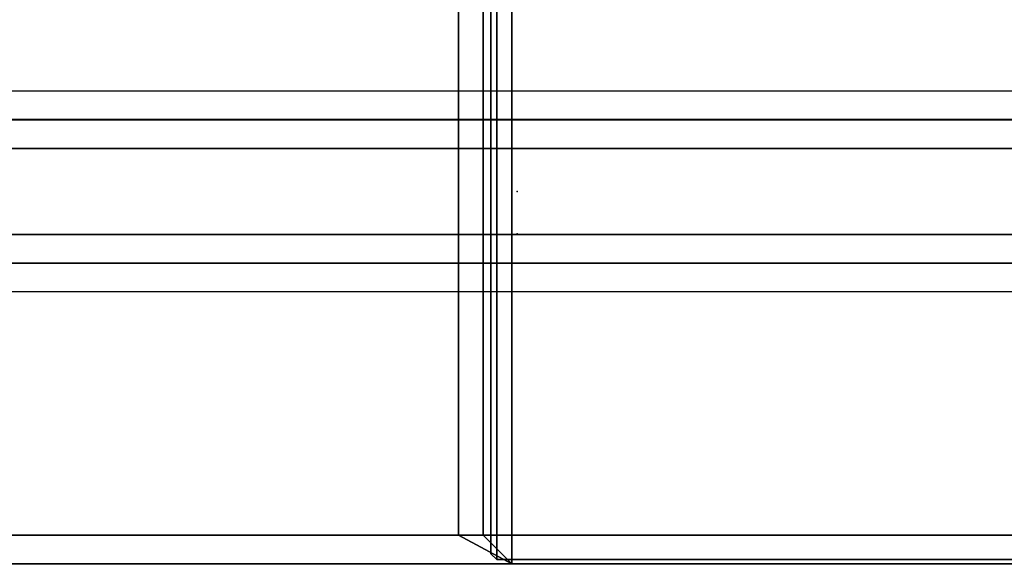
# Model space of a CAD drawing. Header units: inches. Extents: x 82 to 767, y -5 to 263.
# Tile 241 of 256: x 758.695 to 760.05, y 195.759 to 196.51. Entities that reach past the tile are written whole.
import ezdxf
from ezdxf.enums import TextEntityAlignment as Align

# ---------------------------------------------------------------- set-up
doc = ezdxf.new("R2010")
doc.units = ezdxf.units.IN
doc.header["$MEASUREMENT"] = 0
for name, color, linetype in [('A-FURN-3-COLLECTION-INFINITO-STORAGE-STANCHION-BASE', 251, 'Continuous'), ('A-FURN-3-COLLECTION-INFINITO-STORAGE-STANCHION-BLOCK', 33, 'Continuous'), ('A-FURN-3-NODE', 7, 'Continuous'), ('A-FURN-HAWORTH-ATT', 7, 'Continuous')]:
    doc.layers.add(name, color=color, linetype=linetype)
doc.styles.get("Standard").update_dxf_attribs({"font": 'arial.ttf'})

# ---------------------------------------------------------------- blocks, each defined once
blk = doc.blocks.new('HCCS-IWBC-F2-3D-3')
at = {"layer": 'A-FURN-3-COLLECTION-INFINITO-STORAGE-STANCHION-BASE'}
for points in [[(-0.5512, 5.4106, 1.8292), (0.5512, 5.4106, 1.8292), (0.5512, -5.5829, 1.8292), (-0.5512, -5.5829, 1.8292)], [(-0.1384, 5.4106, 2.026), (-0.5512, 5.4106, 2.026), (-0.5512, -5.5829, 2.026), (-0.1384, -5.5829, 2.026)], [(-0.1384, 5.4106, 2.026), (-0.099, 5.4106, 2.0654), (-0.099, -5.5829, 2.0654), (-0.1384, -5.5829, 2.026)], [(-0.099, -5.5829, 2.0654), (-0.0985, -5.5829, 2.9709), (-0.0984, 5.4106, 2.9709), (-0.099, 5.4106, 2.0654)], [(-0.0985, -5.5829, 2.9709), (-0.0591, -5.5829, 3.0103), (-0.0591, 5.4106, 3.0103), (-0.0984, 5.4106, 2.9709)], [(0.0591, 5.4106, 3.0103), (-0.0591, 5.4106, 3.0103), (-0.0591, -5.5829, 3.0103), (0.0591, -5.5829, 3.0103)], [(0.0591, -5.5829, 3.0103), (0.0984, -5.5829, 2.9709), (0.0984, 5.4106, 2.9709), (0.0591, 5.4106, 3.0103)], [(0.0984, 5.4106, 2.0654), (0.0984, 5.4106, 2.9709), (0.0984, -5.5829, 2.9709), (0.0984, -5.5829, 2.0654)], [(0.1378, -5.5829, 2.026), (0.0984, -5.5829, 2.0654), (0.0984, 5.4106, 2.0654), (0.1378, 5.4106, 2.026)], [(0.5512, 5.4106, 2.026), (0.1378, 5.4106, 2.026), (0.1378, -5.5829, 2.026), (0.5512, -5.5829, 2.026)], [(0.4724, -5.1256, 2.026), (-0.4724, -5.1256, 2.026), (-0.4724, 5.0319, 2.026), (0.4724, 5.0319, 2.026)], [(0.4724, 5.0319, 2.026), (0.5118, 5.0319, 2.0654), (0.5118, -5.1256, 2.0654), (0.4724, -5.1256, 2.026)], [(0.4724, 3.8508, 9.1126), (-0.4724, 3.8508, 9.1126), (-0.4724, -0.0075, 9.1126), (0.4724, -0.0075, 9.1126)], [(0.4724, -0.0075, 9.1126), (0.5118, -0.0075, 9.0733), (0.5118, 3.8508, 9.0733), (0.4724, 3.8508, 9.1126)], [(0.4724, -0.0075, 9.1126), (-0.4724, -0.0075, 9.1126), (-0.4724, -0.0469, 9.0733), (0.4724, -0.0469, 9.0733)], [(0.4724, -5.1309, 3.2268), (0.5118, -5.1256, 3.1844), (0.5118, -0.0075, 6.1599), (0.4724, -0.081, 6.1402)], [(0.4724, -0.0469, 6.1993), (0.5118, -0.0075, 6.1599), (0.5118, -0.0075, 9.0733), (0.4724, -0.0469, 9.0733)], [(0.4724, -0.081, 6.1402), (0.5118, -0.0075, 6.1599), (0.5118, -0.0075, 6.1599), (0.4724, -0.0469, 6.1993)], [(0.4724, -0.0469, 9.0733), (0.5118, -0.0075, 9.0733), (0.5118, -0.0075, 9.0733), (0.4724, -0.0075, 9.1126)], [(-0.4724, -0.0469, 6.1993), (-0.4724, -0.081, 6.1402), (0.4724, -0.081, 6.1402), (0.4724, -0.0469, 6.1993)], [(0.4724, -0.0469, 9.0733), (-0.4724, -0.0469, 9.0733), (-0.4724, -0.0469, 6.1993), (0.4724, -0.0469, 6.1993)], [(0.4724, -0.081, 6.1402), (-0.4724, -0.081, 6.1402), (-0.4724, -5.1309, 3.2268), (0.4724, -5.1309, 3.2268)]]:
    blk.add_3dface(points, dxfattribs=at)
for points, invisible_edges in [([(0.5118, -5.1256, 3.1844), (0.5118, -5.1256, 2.0654), (0.5118, 5.0319, 2.0654), (0.5118, 5.0319, 3.1996)], 8), ([(0.5118, -0.0075, 6.1599), (0.5118, -5.1256, 3.1844), (0.5118, 5.0319, 3.1996), (0.5118, 3.8508, 6.2605)], 10), ([(0.5118, -0.0075, 9.0733), (0.5118, -0.0075, 6.1599), (0.5118, 3.8508, 6.2605), (0.5118, 3.8508, 9.0733)], 2)]:
    blk.add_3dface(points, dxfattribs=dict(at, invisible_edges=invisible_edges))
at = {"layer": 'A-FURN-3-COLLECTION-INFINITO-STORAGE-STANCHION-BLOCK'}
for points in [[(0.5058, 3.9238, 88.1438), (0.5058, -0.0283, 88.1438), (-0.51, -0.0283, 88.1438), (-0.51, 3.9238, 88.1438)], [(-0.51, -0.0283, 89.1517), (0.5058, -0.0283, 89.1517), (0.5058, 3.9238, 89.1517), (-0.51, 3.9238, 89.1517)], [(0.5058, 3.9238, 72.3975), (0.5058, -0.0283, 72.3975), (-0.51, -0.0283, 72.3975), (-0.51, 3.9238, 72.3975)], [(-0.51, -0.0283, 73.4054), (0.5058, -0.0283, 73.4054), (0.5058, 3.9238, 73.4054), (-0.51, 3.9238, 73.4054)], [(0.5058, 3.9238, 56.6561), (0.5058, -0.0283, 56.6561), (-0.51, -0.0283, 56.6561), (-0.51, 3.9238, 56.6561)], [(-0.51, -0.0283, 57.6639), (0.5058, -0.0283, 57.6639), (0.5058, 3.9238, 57.6639), (-0.51, 3.9238, 57.6639)], [(0.5058, 3.9238, 34.6088), (0.5058, -0.0283, 34.6088), (-0.51, -0.0283, 34.6088), (-0.51, 3.9238, 34.6088)], [(-0.51, -0.0283, 35.6167), (0.5058, -0.0283, 35.6167), (0.5058, 3.9238, 35.6167), (-0.51, 3.9238, 35.6167)], [(0.5058, 3.9238, 18.874), (0.5058, -0.0283, 18.874), (-0.51, -0.0283, 18.874), (-0.51, 3.9238, 18.874)], [(-0.51, -0.0283, 19.8819), (0.5058, -0.0283, 19.8819), (0.5058, 3.9238, 19.8819), (-0.51, 3.9238, 19.8819)], [(0.5058, -0.0283, 89.1517), (0.5058, -0.0283, 88.1438), (0.5058, 3.9238, 88.1438), (0.5058, 3.9238, 89.1517)], [(0.5058, -0.0283, 73.4054), (0.5058, -0.0283, 72.3975), (0.5058, 3.9238, 72.3975), (0.5058, 3.9238, 73.4054)], [(0.5058, -0.0283, 57.6639), (0.5058, -0.0283, 56.6561), (0.5058, 3.9238, 56.6561), (0.5058, 3.9238, 57.6639)], [(0.5058, -0.0283, 35.6167), (0.5058, -0.0283, 34.6088), (0.5058, 3.9238, 34.6088), (0.5058, 3.9238, 35.6167)], [(0.5058, -0.0283, 19.8819), (0.5058, -0.0283, 18.874), (0.5058, 3.9238, 18.874), (0.5058, 3.9238, 19.8819)], [(-0.51, -0.0283, 88.1438), (0.5058, -0.0283, 88.1438), (0.4979, -0.0362, 88.1517), (-0.5021, -0.0362, 88.1517)], [(-0.5021, -0.0362, 89.1438), (0.4979, -0.0362, 89.1438), (0.5058, -0.0283, 89.1517), (-0.51, -0.0283, 89.1517)], [(-0.51, -0.0283, 72.3975), (0.5058, -0.0283, 72.3975), (0.4979, -0.0362, 72.4054), (-0.5021, -0.0362, 72.4054)], [(-0.5021, -0.0362, 73.3975), (0.4979, -0.0362, 73.3975), (0.5058, -0.0283, 73.4054), (-0.51, -0.0283, 73.4054)], [(-0.51, -0.0283, 56.6561), (0.5058, -0.0283, 56.6561), (0.4979, -0.0362, 56.6639), (-0.5021, -0.0362, 56.6639)], [(-0.5021, -0.0362, 57.6561), (0.4979, -0.0362, 57.6561), (0.5058, -0.0283, 57.6639), (-0.51, -0.0283, 57.6639)], [(-0.51, -0.0283, 34.6088), (0.5058, -0.0283, 34.6088), (0.4979, -0.0362, 34.6167), (-0.5021, -0.0362, 34.6167)], [(-0.5021, -0.0362, 35.6088), (0.4979, -0.0362, 35.6088), (0.5058, -0.0283, 35.6167), (-0.51, -0.0283, 35.6167)], [(-0.51, -0.0283, 18.874), (0.5058, -0.0283, 18.874), (0.4979, -0.0362, 18.8819), (-0.5021, -0.0362, 18.8819)], [(-0.5021, -0.0362, 19.874), (0.4979, -0.0362, 19.874), (0.5058, -0.0283, 19.8819), (-0.51, -0.0283, 19.8819)], [(-0.5021, -0.0362, 89.1438), (-0.5021, -0.0362, 88.1517), (0.4979, -0.0362, 88.1517), (0.4979, -0.0362, 89.1438)], [(-0.5021, -0.0362, 73.3975), (-0.5021, -0.0362, 72.4054), (0.4979, -0.0362, 72.4054), (0.4979, -0.0362, 73.3975)], [(-0.5021, -0.0362, 57.6561), (-0.5021, -0.0362, 56.6639), (0.4979, -0.0362, 56.6639), (0.4979, -0.0362, 57.6561)], [(-0.5021, -0.0362, 35.6088), (-0.5021, -0.0362, 34.6167), (0.4979, -0.0362, 34.6167), (0.4979, -0.0362, 35.6088)], [(-0.5021, -0.0362, 19.874), (-0.5021, -0.0362, 18.8819), (0.4979, -0.0362, 18.8819), (0.4979, -0.0362, 19.874)], [(0.4979, -0.0362, 88.1517), (0.5058, -0.0283, 88.1438), (0.5058, -0.0283, 89.1517), (0.4979, -0.0362, 89.1438)], [(0.4979, -0.0362, 72.4054), (0.5058, -0.0283, 72.3975), (0.5058, -0.0283, 73.4054), (0.4979, -0.0362, 73.3975)], [(0.4979, -0.0362, 56.6639), (0.5058, -0.0283, 56.6561), (0.5058, -0.0283, 57.6639), (0.4979, -0.0362, 57.6561)], [(0.4979, -0.0362, 34.6167), (0.5058, -0.0283, 34.6088), (0.5058, -0.0283, 35.6167), (0.4979, -0.0362, 35.6088)], [(0.4979, -0.0362, 18.8819), (0.5058, -0.0283, 18.874), (0.5058, -0.0283, 19.8819), (0.4979, -0.0362, 19.874)]]:
    blk.add_3dface(points, dxfattribs=at)
at = {"layer": 'A-FURN-3-NODE'}
for p in [(-33.4901, 0), (0, 0)]:
    blk.add_point(p, dxfattribs=at)
at = {"layer": 'A-FURN-HAWORTH-ATT', "flags": 1}
for tag, p in [('HAWMC', (0, 0)), ('HAWMC', (0, 0)), ('HAWPN', (0, -0.1667)), ('HAWPN', (0, -0.1667)), ('HAWSN', (0, -0.3333)), ('HAWSN', (0, -0.3333))]:
    blk.add_attdef(tag, text='', height=0.1, dxfattribs=at).set_placement(p, align=Align.TOP_CENTER)
blk = doc.blocks.new('HCCS-IWBC-S0931-3D-3')
at = {"layer": 'A-FURN-3-NODE'}
blk.add_point((0, 0), dxfattribs=at)
at = {"layer": 'A-FURN-HAWORTH-ATT', "flags": 1}
for tag, p in [('HAWMC', (0, 0)), ('HAWPN', (0, -0.1667)), ('HAWSN', (0, -0.3333))]:
    blk.add_attdef(tag, text='', height=0.1, dxfattribs=at).set_placement(p, align=Align.TOP_CENTER)
blk = doc.blocks.new('HCCS-IWBC-F1-3D-3')
at = {"layer": 'A-FURN-3-NODE'}
blk.add_point((66.9802, 0), dxfattribs=at)
at = {"layer": 'A-FURN-HAWORTH-ATT', "flags": 1}
for tag, p in [('HAWMC', (0, 0)), ('HAWMC', (0, 0)), ('HAWPN', (0, -0.1667)), ('HAWPN', (0, -0.1667)), ('HAWSN', (0, -0.3333)), ('HAWSN', (0, -0.3333))]:
    blk.add_attdef(tag, text='', height=0.1, dxfattribs=at).set_placement(p, align=Align.TOP_CENTER)
blk = doc.blocks.new('HCCS-IWBC-C2W1-3D-3')
at = {"layer": 'A-FURN-3-NODE'}
blk.add_point((0, 0), dxfattribs=at)
at = {"layer": 'A-FURN-HAWORTH-ATT', "flags": 1}
for tag, p in [('HAWMC', (0, 0)), ('HAWPN', (0, -0.1667)), ('HAWSN', (0, -0.3333))]:
    blk.add_attdef(tag, text='', height=0.1, dxfattribs=at).set_placement(p, align=Align.TOP_CENTER)

msp = doc.modelspace()

# ---------------------------------------------------------------- block references
for name, p, rotation in [('HCCS-IWBC-F2-3D-3', (759.3799, 196.2744), 269.9999999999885), ('HCCS-IWBC-F2-3D-3', (759.3799, 162.7843), 269.9999999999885), ('HCCS-IWBC-C2W1-3D-3', (759.3799, 196.2744), 270), ('HCCS-IWBC-F1-3D-3', (759.3799, 129.2942), 90.00000000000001), ('HCCS-IWBC-S0931-3D-3', (759.3799, 196.2744, 65), 270), ('HCCS-IWBC-S0931-3D-3', (759.3799, 196.2159, 36), 270)]:
    msp.add_blockref(name, p, dxfattribs=dict(rotation=rotation))

doc.saveas('drawing.dxf')
